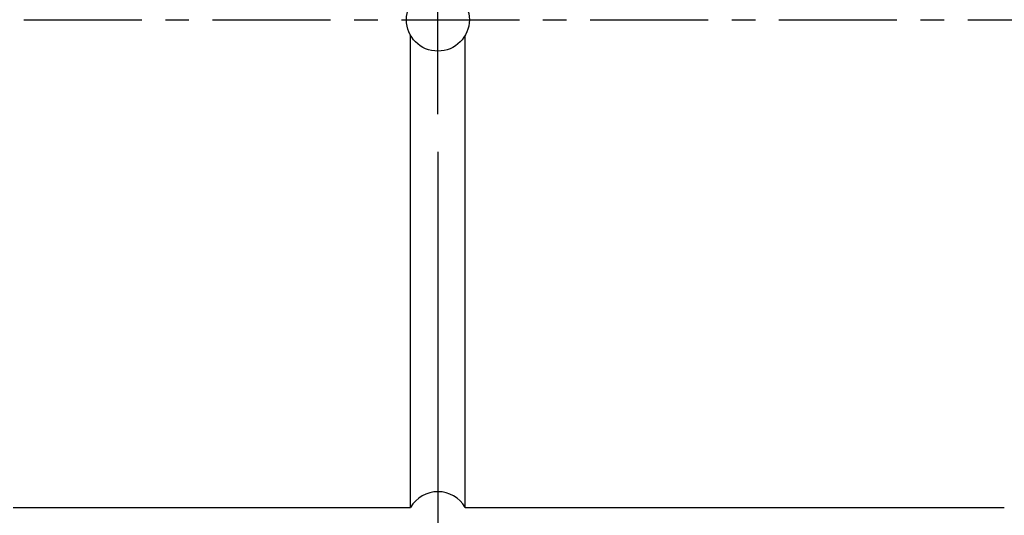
# Model space of a CAD drawing. Header units: millimetres. Extents: x -51 to 291, y -54 to 83.
# Tile 53 of 99: x 161 to 193, y -16 to 0. Entities that reach past the tile are written whole.
import ezdxf

# ---------------------------------------------------------------- set-up
doc = ezdxf.new("R2010")
doc.units = ezdxf.units.MM
doc.linetypes.add('CENTER', pattern=[2, 1.25, -0.25, 0.25, -0.25])
for name, color, linetype in [('CL', 1, 'CENTER'), ('DIM', 4, 'Continuous'), ('OUT', 3, 'Continuous')]:
    doc.layers.add(name, color=color, linetype=linetype)
doc.styles.add('DIM-7', font='SIMPLEX.shx', dxfattribs={"width": 0.7, "bigfont": 'chineset.shx'})
doc.dimstyles.new('CNS', dxfattribs={"dimtxt": 3.5, "dimasz": 2.5, "dimexe": 1, "dimexo": 1.5, "dimgap": 0.09, "dimtad": 0, "dimdsep": 46, "dimtxsty": 'DIM-7', "dimcen": 0.09, "dimclrd": 1, "dimclre": 1, "dimclrt": 4, "dimadec": 0, "dimazin": 0, "dimtfac": 1, "dimtix": 1, "dimtmove": 2, "dimatfit": 3, "dimfxl": 1, "dimtvp": 0.971429, "dimtolj": 1, "dimarcsym": 0})

# ---------------------------------------------------------------- blocks, each defined once
blk = doc.blocks.new('*D15')
at = {"layer": 'DEFPOINTS', "color": 0}
for p in [(174.636, -3), (192.636, -25), (192.636, -34.415)]:
    blk.add_point(p, dxfattribs=at)
at = {"layer": 'DIM', "color": 0, "lineweight": -2}
for p, q in [((174.636, -4.2), (174.636, -35.215)), ((192.636, -26.2), (192.636, -35.215)), ((176.636, -34.415), (190.636, -34.415))]:
    blk.add_line(p, q, dxfattribs=at)
at = {"layer": 'DIM', "color": 0}
for points in [[(176.636, -34.081), (176.636, -34.748), (174.636, -34.415)], [(190.636, -34.081), (190.636, -34.748), (192.636, -34.415)]]:
    blk.add_solid(points, dxfattribs=at)
at = {"layer": 'DIM', "color": 0, "insert": (183.636, -31.695), "char_height": 2.8, "attachment_point": 5, "style": 'DIM-7'}
blk.add_mtext('\\A1;18', dxfattribs=at)
blk = doc.blocks.new('*D16')
at = {"layer": 'DEFPOINTS', "color": 0}
for p in [(152.636, -14.9), (202.636, -25), (152.636, -44.415)]:
    blk.add_point(p, dxfattribs=at)
at = {"layer": 'DIM', "color": 0, "lineweight": -2}
for p, q in [((152.636, -16.1), (152.636, -45.215)), ((202.636, -26.2), (202.636, -45.215)), ((200.636, -44.415), (154.636, -44.415))]:
    blk.add_line(p, q, dxfattribs=at)
at = {"layer": 'DIM', "color": 0}
for points in [[(154.636, -44.081), (154.636, -44.748), (152.636, -44.415)], [(200.636, -44.081), (200.636, -44.748), (202.636, -44.415)]]:
    blk.add_solid(points, dxfattribs=at)
at = {"layer": 'DIM', "color": 0, "insert": (177.636, -41.695), "char_height": 2.8, "attachment_point": 5, "style": 'DIM-7'}
blk.add_mtext('\\A1;50', dxfattribs=at)

msp = doc.modelspace()

# ---------------------------------------------------------------- linework, layer by layer
at = {"layer": 'CL', "color": 7, "ltscale": 3}
for p, q in [((174.636, -3), (174.636, 3)), ((149.475, 0), (204.636, 0))]:
    msp.add_line(p, q, dxfattribs=at)
at = {"layer": 'OUT', "color": 7}
for p, q in [((173.77, -15.5), (173.77, -0.5)), ((175.502, -15.5), (175.502, -0.5)), ((161.136, -15.5), (173.77, -15.5)), ((175.502, -15.5), (192.636, -15.5))]:
    msp.add_line(p, q, dxfattribs=at)
msp.add_circle((174.636, 0), 1, dxfattribs=at)
msp.add_arc((174.636, -16), 1, 30, 150, dxfattribs=at)

# ---------------------------------------------------------------- dimensions: what is measured, and where the dimension line sits
at = {"layer": 'DIM', "color": 7}
for base, p1, p2, picture, middle in [((192.636, -34.415), (174.636, -3), (192.636, -25), '*D15', (183.636, -31.695)), ((152.636, -44.415), (202.636, -25), (152.636, -14.9), '*D16', (177.636, -41.695))]:
    dim = msp.add_linear_dim(base=base, p1=p1, p2=p2, dimstyle='CNS', override={"dimscale": 0.8, "dimclrd": 0, "dimclre": 0, "dimclrt": 0}, dxfattribs=at)
    dim.commit()
    dim.dimension.update_dxf_attribs({"geometry": picture, "text_midpoint": middle})

doc.saveas('drawing.dxf')
